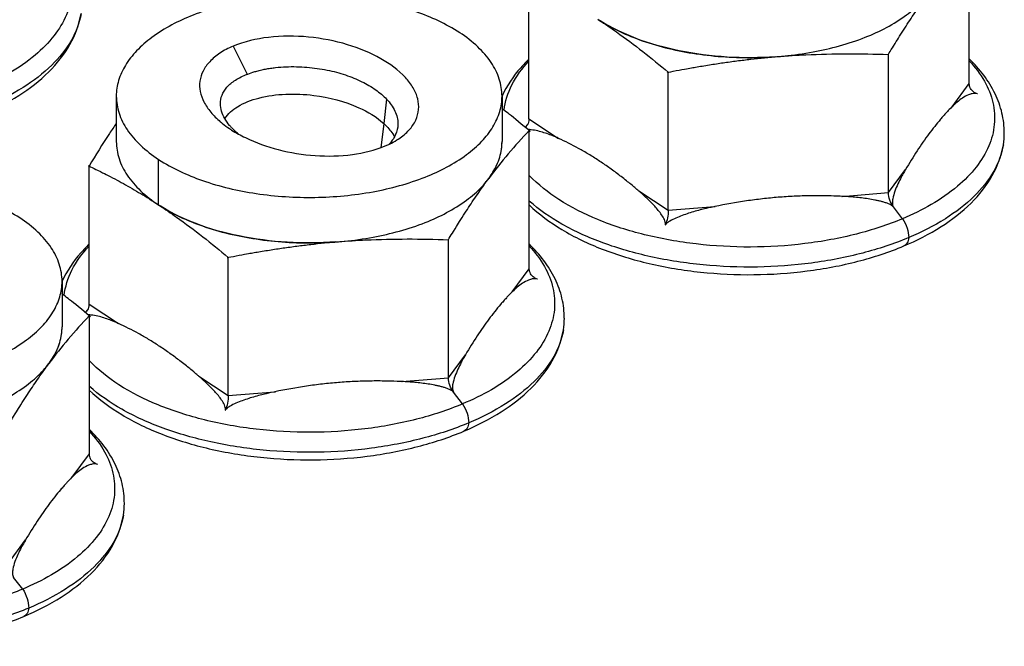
# Model space of a CAD drawing. Header units: millimetres. Extents: x 0 to 4620, y -1280 to 3267.
# Tile 59 of 103: x 2998 to 3031, y 2057 to 2078. Entities that reach past the tile are written whole.
import ezdxf

# ---------------------------------------------------------------- set-up
doc = ezdxf.new("R2010")
doc.units = ezdxf.units.MM
doc.header["$LTSCALE"] = 254.1
doc.layers.get('0').update_dxf_attribs({"linetype": 'CONTINUOUS'})

msp = doc.modelspace()

# ---------------------------------------------------------------- linework, layer by layer
at = {"color": 6, "linetype": 'Continuous'}
for p, q in [((3029.864, 2076.105), (3029.864, 2080.758)), ((3015.025, 2074.913), (3015.025, 2079.565)), ((3017.35, 2078.271), (3017.395, 2078.241)), ((3027.137, 2072.433), (3027.137, 2077.085)), ((3019.718, 2071.837), (3019.718, 2076.489)), ((3029.286, 2075.326), (3029.864, 2076.105)), ((3030.139, 2075.757), (3030.125, 2075.761)), ((3010.128, 2074.763), (3010.029, 2073.944)), ((3015.025, 2074.913), (3016.021, 2074.26)), ((3015.036, 2069.866), (3015.036, 2074.519)), ((3000.197, 2068.674), (3000.197, 2073.326)), ((3027.137, 2072.433), (3027.716, 2073.212)), ((3018.723, 2072.489), (3019.718, 2071.837)), ((3025.564, 2072.306), (3027.137, 2072.433)), ((3002.521, 2072.032), (3002.567, 2072.002)), ((3019.718, 2071.837), (3021.292, 2071.963)), ((3027.617, 2071.553), (3027.311, 2071.949)), ((3019.617, 2071.33), (3019.622, 2071.342)), ((3012.309, 2066.194), (3012.309, 2070.846)), ((3004.89, 2065.598), (3004.89, 2070.25)), ((3014.457, 2069.087), (3015.036, 2069.866)), ((3015.31, 2069.518), (3015.297, 2069.522)), ((3000.197, 2068.674), (3001.193, 2068.021)), ((3000.208, 2063.628), (3000.208, 2068.28)), ((3012.309, 2066.194), (3012.888, 2066.973)), ((3003.895, 2066.25), (3004.89, 2065.598)), ((3010.736, 2066.067), (3012.309, 2066.194)), ((3004.89, 2065.598), (3006.464, 2065.724)), ((3012.789, 2065.315), (3012.483, 2065.71)), ((3004.789, 2065.091), (3004.793, 2065.103)), ((2999.629, 2062.849), (3000.208, 2063.628)), ((3000.482, 2063.279), (3000.469, 2063.283)), ((2997.481, 2059.955), (2998.059, 2060.734)), ((2997.961, 2059.076), (2997.654, 2059.471))]:
    msp.add_line(p, q, dxfattribs=at)
at = {"color": 7, "linetype": 'Continuous'}
for p, q in [((3005.053, 2077.364), (3005.523, 2076.417)), ((3001.116, 2075.684), (3001.116, 2074.152)), ((3010.227, 2075.578), (3010.128, 2074.763)), ((3014.116, 2075.684), (3014.116, 2074.152)), ((3005.006, 2074.617), (3005.004, 2074.619)), ((3002.544, 2072.017), (3002.544, 2073.549)), ((2999.288, 2069.445), (2999.288, 2067.913))]:
    msp.add_line(p, q, dxfattribs=at)
at = {"color": 6, "linetype": 'Continuous'}
for centre, radius, start, end in [((3020.243, 2082.637), 5.238, 236.7557, 237.475), ((3022.464, 2089.014), 12.037, 274.5944, 275.0942), ((3022.459, 2089.074), 12.097, 274.178, 274.5944), ((3026.497, 2063.414), 15.959, 135.9059, 143.4771), ((3014.558, 2074.964), 0.481, 315.9114, 323.3246), ((3028.645, 2074.442), 2.4, 350.4783, 359.9681), ((3009.363, 2076.144), 2.286, 303.0952, 303.8261), ((3012.323, 2074.152), 1.793, 358.5879, 359.7611), ((3011.416, 2074.587), 2.81, 323.1313, 323.4101), ((3011.456, 2074.558), 2.761, 323.4074, 324.6031), ((3011.534, 2074.502), 2.666, 324.5998, 326.4014), ((3005.35, 2076.299), 5.119, 236.1721, 236.7551), ((3005.415, 2076.398), 5.238, 236.7557, 237.475), ((3007.631, 2082.835), 12.097, 274.178, 274.5944), ((3007.636, 2082.776), 12.037, 274.5944, 275.0942), ((2999.73, 2068.725), 0.481, 315.9114, 323.3246), ((3011.669, 2057.175), 15.959, 135.9059, 143.4771), ((3013.817, 2068.203), 2.4, 350.4783, 359.9681), ((2997.495, 2067.913), 1.793, 358.5879, 359.7611), ((2996.705, 2068.264), 2.666, 324.5998, 326.4014), ((2996.588, 2068.348), 2.81, 323.1313, 323.4101), ((2996.628, 2068.319), 2.761, 323.4074, 324.6031), ((2998.988, 2061.964), 2.4, 350.4783, 359.9681)]:
    msp.add_arc(centre, radius, start, end, dxfattribs=at)
at = {"color": 7, "linetype": 'Continuous'}
for centre, radius, start, end in [((3007.568, 2078.632), 4.829, 241.0649, 244.2239), ((3008.994, 2076.823), 3.059, 292.8027, 295.2382)]:
    msp.add_arc(centre, radius, start, end, dxfattribs=at)
at = {"color": 6, "linetype": 'Continuous'}
for points, knots in [([(2998.779, 2081.284), (2998.974, 2081.077), (2999.308, 2080.642), (2999.61, 2079.903), (2999.664, 2079.138), (2999.463, 2078.384), (2999.025, 2077.672), (2998.106, 2076.752), (2997.193, 2076.249), (2996.533, 2075.971)], [0, 0, 0, 0, 0.122047, 0.232632, 0.337847, 0.44532, 0.562006, 0.69251, 1, 1, 1, 1]), ([(2998.201, 2079.744), (2998.234, 2079.777), (2998.071, 2079.613), (2998.013, 2079.549), (2997.904, 2079.429), (2997.776, 2079.282), (2997.608, 2079.079), (2997.412, 2078.823), (2997.215, 2078.548), (2996.949, 2078.153), (2996.757, 2077.842), (2996.631, 2077.629)], [0, 0, 0, 0, 0.052824, 0.106826, 0.162063, 0.218576, 0.335561, 0.457967, 0.585819, 0.71898, 1, 1, 1, 1]), ([(3027.137, 2077.085), (3027.081, 2076.992), (3027.357, 2077.449), (3027.462, 2077.615), (3027.649, 2077.912), (3027.869, 2078.25), (3028.153, 2078.671), (3028.384, 2078.994), (3028.501, 2079.151)], [0, 0, 0, 0, 0.131919, 0.262176, 0.390606, 0.517041, 0.763311, 1, 1, 1, 1]), ([(2996.574, 2075.053), (2997.009, 2075.236), (2997.815, 2075.644), (2998.846, 2076.435), (2999.596, 2077.372), (2999.866, 2078.1), (2999.927, 2078.462)], [0, 0, 0, 0, 0.284564, 0.542697, 0.77838, 1, 1, 1, 1]), ([(2999.927, 2078.462), (2999.875, 2078.149), (2999.629, 2077.504), (2998.935, 2076.656), (2997.948, 2075.908), (2997.165, 2075.513), (2996.737, 2075.333)], [0, 0, 0, 0, 0.205041, 0.435551, 0.700126, 1, 1, 1, 1]), ([(3017.395, 2078.241), (3017.591, 2078.112), (3018.392, 2077.564), (3019.155, 2076.961), (3019.718, 2076.489)], [0, 0, 0, 0, 0.242437, 1, 1, 1, 1]), ([(3023.34, 2077.01), (3022.255, 2076.93), (3020.64, 2077.019), (3018.671, 2077.567), (3017.805, 2077.98), (3017.427, 2078.221)], [0, 0, 0, 0, 0.533535, 0.78036, 1, 1, 1, 1]), ([(3023.428, 2077.016), (3023.738, 2077.041), (3024.972, 2077.12), (3026.212, 2077.117), (3027.137, 2077.085)], [0, 0, 0, 0, 0.251151, 1, 1, 1, 1]), ([(3015.023, 2076.931), (3014.927, 2076.838), (3014.57, 2076.466), (3014.276, 2076.031), (3014.119, 2075.684)], [0, 0, 0, 0, 0.260555, 1, 1, 1, 1]), ([(3014.187, 2075.207), (3014.221, 2075.502), (3014.418, 2076.115), (3014.799, 2076.625), (3015.025, 2076.867)], [0, 0, 0, 0, 0.473017, 1, 1, 1, 1]), ([(3019.718, 2076.489), (3019.565, 2076.459), (3020.322, 2076.605), (3020.604, 2076.653), (3021.115, 2076.739), (3021.566, 2076.807), (3022.033, 2076.871), (3022.651, 2076.946), (3023.117, 2076.991), (3023.428, 2077.016)], [0, 0, 0, 0, 0.12531, 0.250562, 0.37574, 0.500833, 0.625822, 0.750692, 1, 1, 1, 1]), ([(3029.864, 2076.867), (3030.059, 2076.659), (3030.392, 2076.225), (3030.695, 2075.486), (3030.748, 2074.721), (3030.547, 2073.967), (3030.11, 2073.255), (3029.191, 2072.334), (3028.278, 2071.831), (3027.617, 2071.553)], [0, 0, 0, 0, 0.122047, 0.232632, 0.337847, 0.44532, 0.562006, 0.69251, 1, 1, 1, 1]), ([(3031.045, 2074.44), (3031.045, 2074.666), (3030.99, 2075.123), (3030.668, 2076.013), (3030.216, 2076.593), (3029.868, 2076.929)], [0, 0, 0, 0, 0.240273, 0.484534, 1, 1, 1, 1]), ([(3030.03, 2075.808), (3029.98, 2075.841), (3029.894, 2075.929), (3029.864, 2076.048), (3029.864, 2076.105)], [0, 0, 0, 0, 0.515107, 1, 1, 1, 1]), ([(3030.125, 2075.761), (3030.074, 2075.775), (3029.973, 2075.769), (3029.806, 2075.719), (3029.565, 2075.587), (3029.392, 2075.433), (3029.286, 2075.326)], [0, 0, 0, 0, 0.164808, 0.296578, 0.535389, 1, 1, 1, 1]), ([(3029.286, 2075.326), (3029.318, 2075.359), (3029.156, 2075.195), (3029.098, 2075.131), (3028.989, 2075.012), (3028.86, 2074.864), (3028.693, 2074.661), (3028.497, 2074.405), (3028.3, 2074.131), (3028.033, 2073.735), (3027.842, 2073.425), (3027.716, 2073.212)], [0, 0, 0, 0, 0.052824, 0.106826, 0.162063, 0.218576, 0.335561, 0.457967, 0.585819, 0.71898, 1, 1, 1, 1]), ([(3015.036, 2074.519), (3015.188, 2074.391), (3014.43, 2075.022), (3014.271, 2075.142), (3014.116, 2075.262)], [0, 0, 0, 0, 0.503134, 1, 1, 1, 1]), ([(3001.116, 2074.768), (3001.039, 2074.654), (3000.721, 2074.18), (3000.42, 2073.696), (3000.197, 2073.326)], [0, 0, 0, 0, 0.242033, 1, 1, 1, 1]), ([(3015.025, 2074.913), (3015.025, 2074.893), (3015.018, 2074.809), (3014.982, 2074.728), (3014.943, 2074.677)], [0, 0, 0, 0, 0.234437, 1, 1, 1, 1]), ([(3015.825, 2074.345), (3015.695, 2074.397), (3015.424, 2074.492), (3015.139, 2074.551), (3014.992, 2074.555)], [0, 0, 0, 0, 0.486872, 1, 1, 1, 1]), ([(3013.754, 2073.027), (3013.863, 2073.192), (3014.041, 2073.538), (3014.111, 2073.922), (3014.116, 2074.108)], [0, 0, 0, 0, 0.516464, 1, 1, 1, 1]), ([(3016.021, 2074.26), (3016.037, 2074.253), (3015.891, 2074.319), (3015.874, 2074.325), (3015.825, 2074.345)], [0, 0, 0, 0, 0.256838, 1, 1, 1, 1]), ([(3018.723, 2072.489), (3018.779, 2072.441), (3018.505, 2072.675), (3018.401, 2072.757), (3018.216, 2072.906), (3017.997, 2073.075), (3017.714, 2073.283), (3017.376, 2073.514), (3017.037, 2073.727), (3016.591, 2073.985), (3016.25, 2074.156), (3016.021, 2074.26)], [0, 0, 0, 0, 0.067795, 0.134959, 0.201473, 0.267305, 0.396828, 0.523384, 0.646912, 0.767441, 1, 1, 1, 1]), ([(3027.658, 2070.635), (3028.093, 2070.818), (3028.9, 2071.227), (3029.931, 2072.018), (3030.68, 2072.955), (3030.951, 2073.682), (3031.012, 2074.045)], [0, 0, 0, 0, 0.284564, 0.542697, 0.77838, 1, 1, 1, 1]), ([(3031.012, 2074.045), (3030.959, 2073.732), (3030.713, 2073.087), (3030.02, 2072.238), (3029.033, 2071.49), (3028.249, 2071.095), (3027.822, 2070.915)], [0, 0, 0, 0, 0.205041, 0.435551, 0.700126, 1, 1, 1, 1]), ([(3000.197, 2073.326), (3000.101, 2073.372), (3000.578, 2073.144), (3000.753, 2073.054), (3001.074, 2072.888), (3001.356, 2072.735), (3001.65, 2072.569), (3002.039, 2072.34), (3002.329, 2072.157), (3002.521, 2072.032)], [0, 0, 0, 0, 0.12056, 0.2422, 0.365022, 0.489127, 0.614607, 0.741544, 1, 1, 1, 1]), ([(3027.716, 2073.212), (3027.728, 2073.232), (3027.616, 2073.042), (3027.606, 2073.02), (3027.571, 2072.955)], [0, 0, 0, 0, 0.245944, 1, 1, 1, 1]), ([(3012.309, 2070.846), (3012.253, 2070.753), (3012.529, 2071.21), (3012.634, 2071.376), (3012.821, 2071.673), (3013.041, 2072.011), (3013.324, 2072.432), (3013.556, 2072.755), (3013.672, 2072.912)], [0, 0, 0, 0, 0.131919, 0.262176, 0.390606, 0.517041, 0.763311, 1, 1, 1, 1]), ([(3027.617, 2071.553), (3027.113, 2071.341), (3026.028, 2070.989), (3023.706, 2070.566), (3021.279, 2070.559), (3018.95, 2070.967), (3017.387, 2071.462), (3016.064, 2072.123), (3015.331, 2072.699), (3015.036, 2073.011)], [0, 0, 0, 0, 0.123768, 0.257004, 0.53322, 0.666846, 0.791222, 0.902873, 1, 1, 1, 1]), ([(3027.571, 2072.955), (3027.531, 2072.879), (3027.454, 2072.724), (3027.353, 2072.482), (3027.288, 2072.268), (3027.267, 2072.088), (3027.281, 2071.987), (3027.311, 2071.949)], [0, 0, 0, 0, 0.241446, 0.486647, 0.736112, 0.864046, 1, 1, 1, 1]), ([(3019.622, 2071.342), (3019.631, 2071.372), (3019.621, 2071.436), (3019.578, 2071.551), (3019.497, 2071.684), (3019.385, 2071.833), (3019.222, 2072.022), (3019.002, 2072.243), (3018.817, 2072.408), (3018.723, 2072.489)], [0, 0, 0, 0, 0.061999, 0.123795, 0.248223, 0.373547, 0.49922, 0.750353, 1, 1, 1, 1]), ([(3027.311, 2071.949), (3027.257, 2072.019), (3027.174, 2072.175), (3027.137, 2072.348), (3027.137, 2072.433)], [0, 0, 0, 0, 0.510392, 1, 1, 1, 1]), ([(3027.822, 2070.915), (3027.32, 2070.704), (3026.241, 2070.35), (3023.93, 2069.91), (3021.507, 2069.871), (3019.158, 2070.23), (3017.554, 2070.684), (3016.166, 2071.304), (3015.37, 2071.849), (3015.036, 2072.147)], [0, 0, 0, 0, 0.122204, 0.253554, 0.526817, 0.660199, 0.785584, 0.899556, 1, 1, 1, 1]), ([(3025.564, 2072.306), (3025.652, 2072.302), (3025.216, 2072.321), (3025.054, 2072.323), (3024.76, 2072.327), (3024.413, 2072.324), (3023.962, 2072.311), (3023.427, 2072.276), (3022.891, 2072.224), (3022.177, 2072.131), (3021.645, 2072.036), (3021.292, 2071.963)], [0, 0, 0, 0, 0.061823, 0.123746, 0.185778, 0.247915, 0.372488, 0.49744, 0.622725, 0.74829, 1, 1, 1, 1]), ([(3027.311, 2071.949), (3027.316, 2071.942), (3027.287, 2071.976), (3027.272, 2071.985), (3027.247, 2072.003), (3027.214, 2072.021), (3027.171, 2072.042), (3027.119, 2072.064), (3027.065, 2072.084), (3026.992, 2072.108), (3026.901, 2072.133), (3026.791, 2072.16), (3026.643, 2072.191), (3026.458, 2072.223), (3026.235, 2072.254), (3026.012, 2072.277), (3025.788, 2072.294), (3025.639, 2072.303), (3025.564, 2072.306)], [0, 0, 0, 0, 0.014939, 0.030463, 0.046153, 0.061944, 0.093639, 0.125362, 0.157051, 0.188687, 0.251785, 0.314677, 0.377394, 0.502413, 0.627053, 0.751461, 0.875747, 1, 1, 1, 1]), ([(3002.567, 2072.002), (3002.763, 2071.873), (3003.564, 2071.325), (3004.327, 2070.722), (3004.89, 2070.25)], [0, 0, 0, 0, 0.242437, 1, 1, 1, 1]), ([(3008.512, 2070.771), (3007.427, 2070.691), (3005.812, 2070.781), (3003.842, 2071.328), (3002.976, 2071.741), (3002.599, 2071.982)], [0, 0, 0, 0, 0.533535, 0.78036, 1, 1, 1, 1]), ([(3015.032, 2072.016), (3015.362, 2071.701), (3016.147, 2071.126), (3017.52, 2070.476), (3019.098, 2070.002), (3021.407, 2069.622), (3023.797, 2069.645), (3026.085, 2070.073), (3027.157, 2070.424), (3027.658, 2070.635)], [0, 0, 0, 0, 0.103313, 0.217723, 0.342361, 0.474589, 0.745912, 0.877032, 1, 1, 1, 1]), ([(3021.292, 2071.963), (3021.367, 2071.978), (3020.999, 2071.901), (3020.864, 2071.866), (3020.62, 2071.802), (3020.407, 2071.737), (3020.189, 2071.663), (3019.978, 2071.579), (3019.808, 2071.496), (3019.686, 2071.415), (3019.631, 2071.363), (3019.618, 2071.331)], [0, 0, 0, 0, 0.126168, 0.252312, 0.378441, 0.504507, 0.63044, 0.756064, 0.880778, 0.942093, 1, 1, 1, 1]), ([(3019.718, 2071.837), (3019.718, 2071.751), (3019.697, 2071.578), (3019.65, 2071.411), (3019.618, 2071.331)], [0, 0, 0, 0, 0.497673, 1, 1, 1, 1]), ([(3027.617, 2071.553), (3027.681, 2071.457), (3027.779, 2071.25), (3027.822, 2071.025), (3027.822, 2070.915)], [0, 0, 0, 0, 0.514939, 1, 1, 1, 1]), ([(3004.89, 2070.25), (3004.736, 2070.22), (3005.494, 2070.367), (3005.775, 2070.414), (3006.287, 2070.5), (3006.737, 2070.568), (3007.205, 2070.632), (3007.823, 2070.707), (3008.289, 2070.752), (3008.6, 2070.777)], [0, 0, 0, 0, 0.12531, 0.250562, 0.37574, 0.500833, 0.625822, 0.750692, 1, 1, 1, 1]), ([(3008.6, 2070.777), (3008.909, 2070.802), (3010.144, 2070.881), (3011.383, 2070.879), (3012.309, 2070.846)], [0, 0, 0, 0, 0.251151, 1, 1, 1, 1]), ([(3027.822, 2070.915), (3027.815, 2070.853), (3027.789, 2070.741), (3027.704, 2070.654), (3027.658, 2070.635)], [0, 0, 0, 0, 0.558044, 1, 1, 1, 1]), ([(3000.195, 2070.692), (3000.098, 2070.599), (2999.742, 2070.227), (2999.448, 2069.792), (2999.291, 2069.445)], [0, 0, 0, 0, 0.260555, 1, 1, 1, 1]), ([(2999.359, 2068.968), (2999.393, 2069.263), (2999.59, 2069.876), (2999.971, 2070.386), (3000.197, 2070.628)], [0, 0, 0, 0, 0.473017, 1, 1, 1, 1]), ([(3015.036, 2070.628), (3015.23, 2070.42), (3015.564, 2069.986), (3015.867, 2069.247), (3015.92, 2068.482), (3015.719, 2067.728), (3015.282, 2067.016), (3014.363, 2066.095), (3013.45, 2065.592), (3012.789, 2065.315)], [0, 0, 0, 0, 0.122047, 0.232632, 0.337847, 0.44532, 0.562006, 0.69251, 1, 1, 1, 1]), ([(3016.216, 2068.201), (3016.216, 2068.427), (3016.162, 2068.884), (3015.84, 2069.774), (3015.388, 2070.354), (3015.039, 2070.69)], [0, 0, 0, 0, 0.240273, 0.484534, 1, 1, 1, 1]), ([(3015.202, 2069.569), (3015.151, 2069.602), (3015.066, 2069.69), (3015.036, 2069.81), (3015.036, 2069.866)], [0, 0, 0, 0, 0.515107, 1, 1, 1, 1]), ([(3015.297, 2069.522), (3015.245, 2069.536), (3015.145, 2069.53), (3014.978, 2069.48), (3014.737, 2069.348), (3014.564, 2069.195), (3014.457, 2069.087)], [0, 0, 0, 0, 0.164808, 0.296578, 0.535389, 1, 1, 1, 1]), ([(3014.457, 2069.087), (3014.49, 2069.12), (3014.328, 2068.956), (3014.27, 2068.892), (3014.161, 2068.773), (3014.032, 2068.625), (3013.864, 2068.422), (3013.668, 2068.166), (3013.471, 2067.892), (3013.205, 2067.496), (3013.013, 2067.186), (3012.888, 2066.973)], [0, 0, 0, 0, 0.052824, 0.106826, 0.162063, 0.218576, 0.335561, 0.457967, 0.585819, 0.71898, 1, 1, 1, 1]), ([(3000.208, 2068.28), (3000.359, 2068.152), (2999.602, 2068.784), (2999.443, 2068.903), (2999.288, 2069.023)], [0, 0, 0, 0, 0.503134, 1, 1, 1, 1]), ([(3000.197, 2068.674), (3000.197, 2068.654), (3000.19, 2068.57), (3000.154, 2068.489), (3000.115, 2068.438)], [0, 0, 0, 0, 0.234437, 1, 1, 1, 1]), ([(3000.997, 2068.106), (3000.867, 2068.158), (3000.596, 2068.254), (3000.311, 2068.312), (3000.164, 2068.317)], [0, 0, 0, 0, 0.486872, 1, 1, 1, 1]), ([(3001.193, 2068.021), (3001.209, 2068.014), (3001.063, 2068.08), (3001.046, 2068.086), (3000.997, 2068.106)], [0, 0, 0, 0, 0.256838, 1, 1, 1, 1]), ([(2998.926, 2066.789), (2999.035, 2066.954), (2999.212, 2067.299), (2999.283, 2067.683), (2999.288, 2067.869)], [0, 0, 0, 0, 0.516464, 1, 1, 1, 1]), ([(3003.895, 2066.25), (3003.95, 2066.203), (3003.677, 2066.436), (3003.573, 2066.519), (3003.387, 2066.667), (3003.169, 2066.836), (3002.886, 2067.044), (3002.548, 2067.275), (3002.209, 2067.488), (3001.763, 2067.746), (3001.421, 2067.917), (3001.193, 2068.021)], [0, 0, 0, 0, 0.067795, 0.134959, 0.201473, 0.267305, 0.396828, 0.523384, 0.646912, 0.767441, 1, 1, 1, 1]), ([(3012.83, 2064.396), (3013.265, 2064.579), (3014.071, 2064.988), (3015.102, 2065.779), (3015.852, 2066.716), (3016.123, 2067.443), (3016.183, 2067.806)], [0, 0, 0, 0, 0.284564, 0.542697, 0.77838, 1, 1, 1, 1]), ([(3016.183, 2067.806), (3016.131, 2067.493), (3015.885, 2066.848), (3015.192, 2065.999), (3014.205, 2065.251), (3013.421, 2064.856), (3012.994, 2064.676)], [0, 0, 0, 0, 0.205041, 0.435551, 0.700126, 1, 1, 1, 1]), ([(3012.789, 2065.315), (3012.285, 2065.103), (3011.2, 2064.75), (3008.878, 2064.327), (3006.451, 2064.32), (3004.122, 2064.728), (3002.559, 2065.223), (3001.236, 2065.884), (3000.502, 2066.461), (3000.207, 2066.772)], [0, 0, 0, 0, 0.123768, 0.257004, 0.53322, 0.666846, 0.791222, 0.902873, 1, 1, 1, 1]), ([(3012.888, 2066.973), (3012.9, 2066.994), (3012.788, 2066.803), (3012.778, 2066.781), (3012.743, 2066.716)], [0, 0, 0, 0, 0.245944, 1, 1, 1, 1]), ([(2997.481, 2064.607), (2997.425, 2064.514), (2997.701, 2064.971), (2997.806, 2065.137), (2997.993, 2065.434), (2998.212, 2065.772), (2998.496, 2066.193), (2998.728, 2066.516), (2998.844, 2066.673)], [0, 0, 0, 0, 0.131919, 0.262176, 0.390606, 0.517041, 0.763311, 1, 1, 1, 1]), ([(3012.743, 2066.716), (3012.703, 2066.64), (3012.626, 2066.485), (3012.524, 2066.243), (3012.46, 2066.029), (3012.438, 2065.85), (3012.453, 2065.748), (3012.483, 2065.71)], [0, 0, 0, 0, 0.241446, 0.486647, 0.736112, 0.864046, 1, 1, 1, 1]), ([(3004.793, 2065.103), (3004.803, 2065.133), (3004.793, 2065.198), (3004.75, 2065.312), (3004.669, 2065.445), (3004.557, 2065.594), (3004.394, 2065.783), (3004.174, 2066.004), (3003.989, 2066.17), (3003.895, 2066.25)], [0, 0, 0, 0, 0.061999, 0.123795, 0.248223, 0.373547, 0.49922, 0.750353, 1, 1, 1, 1]), ([(3010.736, 2066.067), (3010.824, 2066.063), (3010.388, 2066.082), (3010.226, 2066.084), (3009.932, 2066.088), (3009.585, 2066.085), (3009.134, 2066.072), (3008.599, 2066.038), (3008.063, 2065.985), (3007.349, 2065.892), (3006.817, 2065.797), (3006.464, 2065.724)], [0, 0, 0, 0, 0.061823, 0.123746, 0.185778, 0.247915, 0.372488, 0.49744, 0.622725, 0.74829, 1, 1, 1, 1]), ([(3012.483, 2065.71), (3012.488, 2065.703), (3012.459, 2065.737), (3012.444, 2065.746), (3012.419, 2065.764), (3012.386, 2065.782), (3012.343, 2065.804), (3012.29, 2065.825), (3012.237, 2065.845), (3012.164, 2065.869), (3012.073, 2065.895), (3011.963, 2065.921), (3011.815, 2065.953), (3011.63, 2065.985), (3011.407, 2066.015), (3011.183, 2066.038), (3010.96, 2066.056), (3010.81, 2066.064), (3010.736, 2066.067)], [0, 0, 0, 0, 0.014939, 0.030463, 0.046153, 0.061944, 0.093639, 0.125362, 0.157051, 0.188687, 0.251785, 0.314677, 0.377394, 0.502413, 0.627053, 0.751461, 0.875747, 1, 1, 1, 1]), ([(3012.483, 2065.71), (3012.428, 2065.78), (3012.346, 2065.936), (3012.309, 2066.109), (3012.309, 2066.194)], [0, 0, 0, 0, 0.510392, 1, 1, 1, 1]), ([(3000.204, 2065.777), (3000.534, 2065.462), (3001.318, 2064.887), (3002.692, 2064.237), (3004.27, 2063.763), (3006.579, 2063.383), (3008.969, 2063.406), (3011.256, 2063.834), (3012.329, 2064.185), (3012.83, 2064.396)], [0, 0, 0, 0, 0.103313, 0.217723, 0.342361, 0.474589, 0.745912, 0.877032, 1, 1, 1, 1]), ([(3012.994, 2064.676), (3012.491, 2064.465), (3011.413, 2064.111), (3009.102, 2063.671), (3006.679, 2063.632), (3004.33, 2063.991), (3002.726, 2064.445), (3001.338, 2065.065), (3000.542, 2065.61), (3000.207, 2065.908)], [0, 0, 0, 0, 0.122204, 0.253554, 0.526817, 0.660199, 0.785584, 0.899556, 1, 1, 1, 1]), ([(3006.464, 2065.724), (3006.538, 2065.74), (3006.171, 2065.662), (3006.036, 2065.627), (3005.792, 2065.563), (3005.579, 2065.499), (3005.361, 2065.425), (3005.15, 2065.341), (3004.979, 2065.258), (3004.858, 2065.176), (3004.803, 2065.124), (3004.789, 2065.092)], [0, 0, 0, 0, 0.126168, 0.252312, 0.378441, 0.504507, 0.63044, 0.756064, 0.880778, 0.942093, 1, 1, 1, 1]), ([(3004.89, 2065.598), (3004.89, 2065.512), (3004.869, 2065.339), (3004.822, 2065.172), (3004.789, 2065.092)], [0, 0, 0, 0, 0.497673, 1, 1, 1, 1]), ([(3012.789, 2065.315), (3012.853, 2065.218), (3012.951, 2065.011), (3012.994, 2064.786), (3012.994, 2064.676)], [0, 0, 0, 0, 0.514939, 1, 1, 1, 1]), ([(3001.388, 2061.962), (3001.388, 2062.188), (3001.334, 2062.646), (3001.012, 2063.535), (3000.56, 2064.115), (3000.211, 2064.451)], [0, 0, 0, 0, 0.240273, 0.484534, 1, 1, 1, 1]), ([(3012.994, 2064.676), (3012.987, 2064.614), (3012.961, 2064.502), (3012.876, 2064.415), (3012.83, 2064.396)], [0, 0, 0, 0, 0.558044, 1, 1, 1, 1]), ([(3000.208, 2064.389), (3000.402, 2064.182), (3000.736, 2063.747), (3001.038, 2063.008), (3001.092, 2062.243), (3000.891, 2061.489), (3000.453, 2060.777), (2999.535, 2059.856), (2998.621, 2059.354), (2997.961, 2059.076)], [0, 0, 0, 0, 0.122047, 0.232632, 0.337847, 0.44532, 0.562006, 0.69251, 1, 1, 1, 1]), ([(3000.374, 2063.33), (3000.323, 2063.363), (3000.238, 2063.451), (3000.208, 2063.571), (3000.208, 2063.628)], [0, 0, 0, 0, 0.515107, 1, 1, 1, 1]), ([(3000.469, 2063.283), (3000.417, 2063.298), (3000.316, 2063.292), (3000.15, 2063.241), (2999.909, 2063.109), (2999.736, 2062.956), (2999.629, 2062.849)], [0, 0, 0, 0, 0.164808, 0.296578, 0.535389, 1, 1, 1, 1]), ([(2999.629, 2062.849), (2999.662, 2062.882), (2999.5, 2062.717), (2999.441, 2062.653), (2999.333, 2062.534), (2999.204, 2062.386), (2999.036, 2062.183), (2998.84, 2061.927), (2998.643, 2061.653), (2998.377, 2061.257), (2998.185, 2060.947), (2998.059, 2060.734)], [0, 0, 0, 0, 0.052824, 0.106826, 0.162063, 0.218576, 0.335561, 0.457967, 0.585819, 0.71898, 1, 1, 1, 1]), ([(2998.002, 2058.157), (2998.437, 2058.34), (2999.243, 2058.749), (3000.274, 2059.54), (3001.024, 2060.477), (3001.295, 2061.204), (3001.355, 2061.567)], [0, 0, 0, 0, 0.284564, 0.542697, 0.77838, 1, 1, 1, 1]), ([(3001.355, 2061.567), (3001.303, 2061.254), (3001.057, 2060.609), (3000.363, 2059.76), (2999.377, 2059.012), (2998.593, 2058.618), (2998.165, 2058.438)], [0, 0, 0, 0, 0.205041, 0.435551, 0.700126, 1, 1, 1, 1]), ([(2997.961, 2059.076), (2997.457, 2058.864), (2996.372, 2058.511), (2994.05, 2058.088), (2991.623, 2058.081), (2989.294, 2058.489), (2987.73, 2058.984), (2986.408, 2059.645), (2985.674, 2060.222), (2985.379, 2060.533)], [0, 0, 0, 0, 0.123768, 0.257004, 0.53322, 0.666846, 0.791222, 0.902873, 1, 1, 1, 1]), ([(2997.915, 2060.477), (2997.875, 2060.401), (2997.797, 2060.246), (2997.696, 2060.004), (2997.632, 2059.79), (2997.61, 2059.611), (2997.625, 2059.509), (2997.654, 2059.471)], [0, 0, 0, 0, 0.241446, 0.486647, 0.736112, 0.864046, 1, 1, 1, 1]), ([(2998.059, 2060.734), (2998.072, 2060.755), (2997.96, 2060.564), (2997.95, 2060.542), (2997.915, 2060.477)], [0, 0, 0, 0, 0.245944, 1, 1, 1, 1]), ([(2985.376, 2059.539), (2985.706, 2059.223), (2986.49, 2058.649), (2987.864, 2057.998), (2989.442, 2057.524), (2991.751, 2057.144), (2994.141, 2057.167), (2996.428, 2057.595), (2997.501, 2057.946), (2998.002, 2058.157)], [0, 0, 0, 0, 0.103313, 0.217723, 0.342361, 0.474589, 0.745912, 0.877032, 1, 1, 1, 1]), ([(2998.165, 2058.438), (2997.663, 2058.226), (2996.585, 2057.872), (2994.274, 2057.432), (2991.85, 2057.393), (2989.502, 2057.752), (2987.898, 2058.206), (2986.509, 2058.826), (2985.714, 2059.371), (2985.379, 2059.669)], [0, 0, 0, 0, 0.122204, 0.253554, 0.526817, 0.660199, 0.785584, 0.899556, 1, 1, 1, 1]), ([(2997.961, 2059.076), (2998.025, 2058.979), (2998.122, 2058.772), (2998.165, 2058.547), (2998.165, 2058.438)], [0, 0, 0, 0, 0.514939, 1, 1, 1, 1]), ([(2998.165, 2058.438), (2998.158, 2058.375), (2998.132, 2058.263), (2998.048, 2058.177), (2998.002, 2058.157)], [0, 0, 0, 0, 0.558044, 1, 1, 1, 1])]:
    msp.add_open_spline(points, degree=3, knots=knots, dxfattribs=at)
at = {"color": 7, "linetype": 'Continuous'}
for points, knots in [([(3017.372, 2078.256), (3017.827, 2077.958), (3018.9, 2077.467), (3020.688, 2077.05), (3022.632, 2076.926), (3024.561, 2077.108), (3026.3, 2077.578), (3027.53, 2078.208), (3028.261, 2078.837), (3028.648, 2079.327), (3028.889, 2079.849), (3028.945, 2080.214), (3028.945, 2080.391)], [0, 0, 0, 0, 0.123263, 0.263943, 0.413703, 0.56248, 0.700388, 0.819666, 0.871274, 0.917717, 0.960028, 1, 1, 1, 1]), ([(3012.689, 2077.818), (3012.234, 2078.116), (3011.161, 2078.607), (3009.373, 2079.024), (3007.429, 2079.148), (3005.501, 2078.966), (3003.761, 2078.496), (3002.531, 2077.867), (3001.8, 2077.238), (3001.413, 2076.747), (3001.172, 2076.226), (3001.116, 2075.86), (3001.116, 2075.684)], [0, 0, 0, 0, 0.123263, 0.263943, 0.413703, 0.56248, 0.700388, 0.819666, 0.871274, 0.917717, 0.960028, 1, 1, 1, 1]), ([(3010.635, 2074.245), (3010.762, 2074.33), (3010.985, 2074.514), (3011.223, 2074.854), (3011.329, 2075.226), (3011.291, 2075.609), (3011.128, 2075.98), (3010.745, 2076.478), (3010.002, 2077.014), (3008.883, 2077.465), (3007.594, 2077.716), (3006.282, 2077.711), (3005.43, 2077.523), (3005.053, 2077.364)], [0, 0, 0, 0, 0.053165, 0.099788, 0.142594, 0.1852, 0.231059, 0.282207, 0.402563, 0.544995, 0.700501, 0.857224, 1, 1, 1, 1]), ([(3014.116, 2075.684), (3014.116, 2075.877), (3014.049, 2076.281), (3013.759, 2076.85), (3013.296, 2077.377), (3012.906, 2077.676), (3012.689, 2077.818)], [0, 0, 0, 0, 0.217698, 0.450495, 0.709397, 1, 1, 1, 1]), ([(3005.053, 2077.364), (3004.897, 2077.298), (3004.614, 2077.152), (3004.265, 2076.868), (3004.028, 2076.545), (3003.912, 2076.192), (3003.927, 2075.826), (3004.061, 2075.468), (3004.297, 2075.124), (3004.505, 2074.92), (3004.622, 2074.821)], [0, 0, 0, 0, 0.154646, 0.28896, 0.40719, 0.515472, 0.622021, 0.735192, 0.860352, 1, 1, 1, 1]), ([(3004.625, 2075.427), (3004.626, 2075.523), (3004.664, 2075.727), (3004.843, 2076.007), (3005.14, 2076.246), (3005.386, 2076.363), (3005.523, 2076.417)], [0, 0, 0, 0, 0.203989, 0.4276, 0.68958, 1, 1, 1, 1]), ([(3005.523, 2076.417), (3005.475, 2076.398), (3005.714, 2076.489), (3005.808, 2076.513), (3005.983, 2076.56), (3006.143, 2076.594), (3006.313, 2076.623), (3006.543, 2076.653), (3006.837, 2076.675), (3007.19, 2076.678), (3007.541, 2076.659), (3007.884, 2076.62), (3008.321, 2076.546), (3008.831, 2076.412), (3009.383, 2076.187), (3009.852, 2075.915), (3010.117, 2075.695), (3010.227, 2075.578)], [0, 0, 0, 0, 0.030714, 0.06257, 0.095408, 0.129065, 0.163378, 0.198193, 0.268733, 0.339653, 0.41009, 0.479353, 0.546946, 0.675818, 0.795008, 0.903272, 1, 1, 1, 1]), ([(3004.771, 2074.93), (3004.88, 2075.092), (3005.24, 2075.393), (3005.958, 2075.66), (3006.835, 2075.776), (3007.984, 2075.723), (3009.133, 2075.426), (3009.883, 2074.984), (3010.128, 2074.763)], [0, 0, 0, 0, 0.101214, 0.234766, 0.393007, 0.556388, 0.828938, 1, 1, 1, 1]), ([(3001.116, 2075.684), (3001.116, 2075.49), (3001.184, 2075.087), (3001.474, 2074.517), (3001.937, 2073.99), (3002.327, 2073.691), (3002.544, 2073.549)], [0, 0, 0, 0, 0.217698, 0.450495, 0.709397, 1, 1, 1, 1]), ([(3002.544, 2073.549), (3002.999, 2073.251), (3004.072, 2072.76), (3005.86, 2072.343), (3007.804, 2072.219), (3009.732, 2072.401), (3011.472, 2072.871), (3012.702, 2073.501), (3013.433, 2074.13), (3013.82, 2074.62), (3014.061, 2075.142), (3014.116, 2075.507), (3014.116, 2075.684)], [0, 0, 0, 0, 0.123263, 0.263943, 0.413703, 0.56248, 0.700388, 0.819666, 0.871274, 0.917717, 0.960028, 1, 1, 1, 1]), ([(3010.227, 2075.578), (3010.339, 2075.46), (3010.527, 2075.207), (3010.607, 2074.895), (3010.608, 2074.748)], [0, 0, 0, 0, 0.524664, 1, 1, 1, 1]), ([(3004.622, 2074.821), (3004.646, 2074.8), (3004.746, 2074.718), (3004.851, 2074.642), (3004.932, 2074.588)], [0, 0, 0, 0, 0.24299, 1, 1, 1, 1]), ([(3005.004, 2074.619), (3004.981, 2074.644), (3004.895, 2074.741), (3004.819, 2074.847), (3004.771, 2074.93)], [0, 0, 0, 0, 0.261662, 1, 1, 1, 1]), ([(3010.128, 2074.763), (3010.163, 2074.731), (3010.303, 2074.597), (3010.424, 2074.441), (3010.493, 2074.312)], [0, 0, 0, 0, 0.245393, 1, 1, 1, 1]), ([(3010.608, 2074.748), (3010.608, 2074.711), (3010.599, 2074.56), (3010.548, 2074.412), (3010.493, 2074.312)], [0, 0, 0, 0, 0.243258, 1, 1, 1, 1]), ([(3004.932, 2074.588), (3004.956, 2074.572), (3005.054, 2074.508), (3005.154, 2074.448), (3005.232, 2074.405)], [0, 0, 0, 0, 0.244682, 1, 1, 1, 1]), ([(3005.232, 2074.405), (3005.211, 2074.422), (3005.133, 2074.489), (3005.058, 2074.561), (3005.006, 2074.617)], [0, 0, 0, 0, 0.257622, 1, 1, 1, 1]), ([(3001.116, 2074.152), (3001.116, 2073.958), (3001.184, 2073.555), (3001.474, 2072.986), (3001.937, 2072.458), (3002.327, 2072.159), (3002.544, 2072.017)], [0, 0, 0, 0, 0.217698, 0.450495, 0.709397, 1, 1, 1, 1]), ([(3002.544, 2072.017), (3002.999, 2071.719), (3004.072, 2071.228), (3005.86, 2070.811), (3007.804, 2070.687), (3009.732, 2070.869), (3011.472, 2071.339), (3012.702, 2071.969), (3013.433, 2072.598), (3013.82, 2073.088), (3014.061, 2073.61), (3014.116, 2073.975), (3014.116, 2074.152)], [0, 0, 0, 0, 0.123263, 0.263943, 0.413703, 0.56248, 0.700388, 0.819666, 0.871274, 0.917717, 0.960028, 1, 1, 1, 1]), ([(3005.468, 2074.283), (3005.821, 2074.112), (3006.593, 2073.84), (3007.814, 2073.642), (3009.039, 2073.671), (3009.829, 2073.855), (3010.18, 2074.003)], [0, 0, 0, 0, 0.243435, 0.504007, 0.763585, 1, 1, 1, 1]), ([(3010.493, 2074.312), (3010.481, 2074.289), (3010.425, 2074.198), (3010.356, 2074.114), (3010.299, 2074.056)], [0, 0, 0, 0, 0.237874, 1, 1, 1, 1]), ([(3010.299, 2074.056), (3010.329, 2074.07), (3010.444, 2074.127), (3010.556, 2074.192), (3010.635, 2074.245)], [0, 0, 0, 0, 0.260472, 1, 1, 1, 1]), ([(2997.861, 2071.579), (2997.406, 2071.878), (2996.333, 2072.368), (2994.545, 2072.785), (2992.6, 2072.909), (2990.672, 2072.727), (2988.933, 2072.257), (2987.703, 2071.628), (2986.972, 2070.999), (2986.585, 2070.508), (2986.344, 2069.987), (2986.288, 2069.621), (2986.288, 2069.445)], [0, 0, 0, 0, 0.123263, 0.263943, 0.413703, 0.56248, 0.700388, 0.819666, 0.871274, 0.917717, 0.960028, 1, 1, 1, 1]), ([(2999.288, 2069.445), (2999.288, 2069.638), (2999.221, 2070.042), (2998.931, 2070.611), (2998.468, 2071.138), (2998.077, 2071.437), (2997.861, 2071.579)], [0, 0, 0, 0, 0.217698, 0.450495, 0.709397, 1, 1, 1, 1]), ([(2987.716, 2067.31), (2988.171, 2067.012), (2989.244, 2066.521), (2991.031, 2066.104), (2992.976, 2065.98), (2994.904, 2066.162), (2996.644, 2066.632), (2997.873, 2067.262), (2998.605, 2067.891), (2998.992, 2068.381), (2999.233, 2068.903), (2999.288, 2069.268), (2999.288, 2069.445)], [0, 0, 0, 0, 0.123263, 0.263943, 0.413703, 0.56248, 0.700388, 0.819666, 0.871274, 0.917717, 0.960028, 1, 1, 1, 1]), ([(2987.716, 2065.779), (2988.171, 2065.48), (2989.244, 2064.99), (2991.031, 2064.572), (2992.976, 2064.449), (2994.904, 2064.63), (2996.644, 2065.1), (2997.873, 2065.73), (2998.605, 2066.359), (2998.992, 2066.849), (2999.233, 2067.371), (2999.288, 2067.736), (2999.288, 2067.913)], [0, 0, 0, 0, 0.123263, 0.263943, 0.413703, 0.56248, 0.700388, 0.819666, 0.871274, 0.917717, 0.960028, 1, 1, 1, 1])]:
    msp.add_open_spline(points, degree=3, knots=knots, dxfattribs=at)
at = {"color": 6, "linetype": 'Continuous'}
for points in [[(3030.138, 2075.757), (3030.1, 2075.769), (3030.063, 2075.786), (3030.03, 2075.808)], [(3014.895, 2074.636), (3014.923, 2074.664), (3014.949, 2074.694), (3014.975, 2074.725)], [(3005.232, 2074.405), (3005.309, 2074.362), (3005.388, 2074.322), (3005.468, 2074.283)], [(3015.31, 2069.518), (3015.272, 2069.53), (3015.235, 2069.547), (3015.202, 2069.569)], [(3000.067, 2068.397), (3000.095, 2068.425), (3000.121, 2068.455), (3000.146, 2068.486)], [(3000.481, 2063.279), (3000.444, 2063.291), (3000.407, 2063.309), (3000.374, 2063.33)]]:
    msp.add_open_spline(points, degree=3, dxfattribs=at)
at = {"color": 7, "linetype": 'Continuous'}
msp.add_open_spline([(3004.771, 2074.93), (3004.685, 2075.08), (3004.625, 2075.254), (3004.625, 2075.427)], degree=3, dxfattribs=at)

doc.saveas('drawing.dxf')
